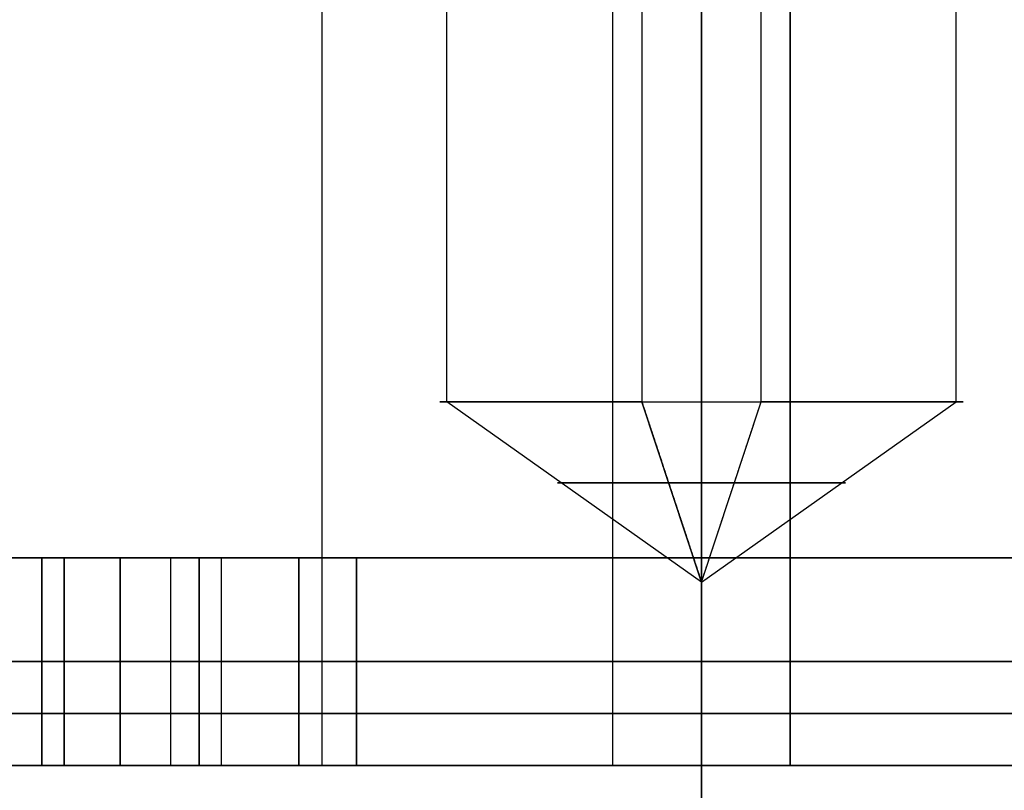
# Model space of a CAD drawing. Header units: millimetres. Extents: x 0 to 284, y -110 to 65.
# Tile 196 of 256: x 267.79 to 269.68, y -46.75 to -45.26. Entities that reach past the tile are written whole.
import ezdxf

# ---------------------------------------------------------------- set-up
doc = ezdxf.new("R2010")
doc.units = ezdxf.units.MM
doc.layers.add('Layer 01', color=18, linetype='Continuous', true_color=0x000000)

# ---------------------------------------------------------------- blocks, each defined once
blk = doc.blocks.new('Block 01')
at = {"layer": 'Layer 01'}
for p, q in [((269.1, -37.9577, -25.6102), (269.1, -50, -25.4)), ((269.1, -50, -2), (269.1, -39.7626, -1.8213)), ((269.5903, -46, -17.1853), (269.5903, -42, -17.1853)), ((269.5903, -46, -14.7853), (269.5903, -42, -14.7853)), ((269.5903, -46, -12.3853), (269.5903, -42, -12.3853)), ((269.5903, -46, -9.9853), (269.5903, -42, -9.9853)), ((268.9291, -46.7, -14.1697), (268.9291, -42.3363, -14.1697)), ((268.9291, -46.6912, -9.3697), (268.9291, -42.3363, -9.3697)), ((268.9291, -46.6151, -11.7697), (268.9291, -42.3363, -11.7697)), ((268.9291, -46.7, -16.5697), (268.9291, -42.3363, -16.5697)), ((269.2147, -46, -12.9903), (269.2147, -42.3363, -12.9903)), ((269.2709, -46.2459, -10.8303), (269.2709, -42.3363, -10.8303)), ((269.2709, -46.1839, -13.2303), (269.2709, -42.3363, -13.2303)), ((269.2709, -46.2436, -15.6303), (269.2709, -42.3363, -15.6303)), ((269.2709, -46.5839, -18.0303), (269.2709, -42.3363, -18.0303)), ((268.6097, -46, -10.2147), (268.6097, -44.1174, -10.2147)), ((268.6097, -46, -12.6147), (268.6097, -44.1174, -12.6147)), ((268.6097, -46, -15.0147), (268.6097, -44.1174, -15.0147)), ((268.6097, -46, -17.4147), (268.6097, -44.1174, -17.4147)), ((268.3697, -46.7, -17.4709), (268.3697, -44.5049, -17.4709)), ((268.3697, -46.7, -15.0709), (268.3697, -44.5049, -15.0709)), ((268.3697, -46.7, -12.6709), (268.3697, -44.5049, -12.6709)), ((268.3697, -46.7, -10.2709), (268.3697, -44.5049, -10.2709)), ((269.1, -46.3468, -10.1), (268.6097, -46, -10.2147)), ((269.1, -46.3468, -12.5), (268.6097, -46, -12.6147)), ((269.1, -46.3468, -14.9), (268.6097, -46, -15.0147)), ((269.1, -46.3468, -17.3), (268.6097, -46, -17.4147)), ((269.1, -46.3468, -17.3), (268.9853, -46, -16.8097)), ((269.1, -46.3468, -17.3), (269.5903, -46, -17.1853)), ((269.1, -46.3468, -14.9), (269.5903, -46, -14.7853)), ((269.1, -46.3468, -12.5), (269.5903, -46, -12.3853)), ((269.1, -46.3468, -10.1), (269.5903, -46, -9.9853)), ((269.1, -46.3468, -10.1), (269.2147, -46, -10.5903)), ((267.8298, -46.7, -16.7), (267.8298, -46.3, -16.7)), ((267.8298, -46.3, -10.7), (267.8298, -46.7, -10.7)), ((267.8731, -46.3, -15.575), (267.8731, -46.7, -15.575)), ((267.8731, -46.7, -14.225), (267.8731, -46.3, -14.225)), ((267.8731, -46.3, -13.175), (267.8731, -46.7, -13.175)), ((267.8731, -46.7, -11.825), (267.8731, -46.3, -11.825)), ((268.0774, -46.3, -10.1), (268.0774, -46.7, -10.1)), ((268.0774, -46.3, -17.3), (268.0774, -46.7, -17.3)), ((268.1329, -46.3, -10.625), (268.1329, -46.7, -10.625)), ((268.1329, -46.7, -16.775), (268.1329, -46.3, -16.775)), ((268.1329, -46.7, -14.375), (268.1329, -46.3, -14.375)), ((268.1329, -46.3, -15.425), (268.1329, -46.7, -15.425)), ((268.1329, -46.3, -13.025), (268.1329, -46.7, -13.025)), ((268.1329, -46.7, -11.975), (268.1329, -46.3, -11.975)), ((268.1351, -46.3, -13.7712), (270.0649, -46.3, -13.7712)), ((269.1, -46.3, -11.15), (269.1, -46.7, -11.15)), ((269.1, -46.7, -16.25), (269.1, -46.3, -16.25)), ((269.1, -46.7, -13.85), (269.1, -46.3, -13.85)), ((269.1, -46.3, -15.95), (269.1, -46.7, -15.95)), ((269.1, -46.3, -13.55), (269.1, -46.7, -13.55)), ((269.1, -46.7, -11.45), (269.1, -46.3, -11.45)), ((269.1, -46.3, -18.3), (269.1, -46.7, -18.3)), ((269.1, -46.7, -9.325), (269.1, -46.3, -9.325)), ((269.1, -46.3, -9.1), (269.1, -46.3, -9.325)), ((269.1, -46.3, -11.15), (269.1, -46.3, -11.45)), ((269.1, -46.3, -13.55), (269.1, -46.3, -13.85)), ((269.1, -46.3, -15.95), (269.1, -46.3, -16.25)), ((269.1, -46.3, -18.075), (269.1, -46.3, -18.3)), ((269.2709, -46.7, -13.2303), (269.2709, -46.4084, -13.2303)), ((269.2709, -46.7, -15.6303), (269.2709, -46.448, -15.6303)), ((268.1762, -46.5, -16.1), (267.4834, -46.5, -17.3)), ((268.1762, -46.5, -11.3), (267.4834, -46.5, -10.1)), ((267.981, -46.5, -9.2382), (267.4834, -46.5, -10.1)), ((267.981, -46.5, -18.1618), (267.4834, -46.5, -17.3)), ((268.1762, -46.5, -16.1), (267.57, -46.5, -15.05)), ((268.1762, -46.5, -13.7), (267.57, -46.5, -14.75)), ((268.1762, -46.5, -13.7), (267.57, -46.5, -12.65)), ((268.1762, -46.5, -11.3), (267.57, -46.5, -12.35)), ((268.325, -46.5, -10.1), (267.8298, -46.5, -10.1)), ((268.436, -46.5, -11.15), (267.8298, -46.5, -10.1)), ((268.436, -46.5, -16.25), (267.8298, -46.5, -17.3)), ((268.325, -46.5, -17.3), (267.8298, -46.5, -17.3)), ((268.436, -46.5, -13.85), (267.8298, -46.5, -14.9)), ((268.436, -46.5, -15.95), (267.8298, -46.5, -14.9)), ((268.436, -46.5, -13.55), (267.8298, -46.5, -12.5)), ((268.436, -46.5, -11.45), (267.8298, -46.5, -12.5)), ((269.764, -46.5, -11.15), (268.436, -46.5, -11.15)), ((269.764, -46.5, -16.25), (268.436, -46.5, -16.25)), ((269.764, -46.5, -13.85), (268.436, -46.5, -13.85)), ((268.436, -46.5, -15.95), (269.764, -46.5, -15.95)), ((269.764, -46.5, -13.55), (268.436, -46.5, -13.55)), ((269.764, -46.5, -11.45), (268.436, -46.5, -11.45)), ((269.1, -46.5, -7.2), (269.1, -46.5, -8.3)), ((269.1, -46.5, -19.1), (269.1, -46.5, -20.2)), ((269.2709, -46.7, -10.8303), (269.2709, -46.5783, -10.8303)), ((268.9291, -46.7, -11.7697), (268.9291, -46.6502, -11.7697)), ((268.1762, -46.7, -13.7), (267.7, -46.7, -13.7)), ((268.35, -46.7, -12.5), (267.8298, -46.7, -12.5)), ((268.35, -46.7, -14.9), (267.8298, -46.7, -14.9)), ((268.3537, -46.7, -17.2256), (267.8728, -46.7, -17.2256)), ((268.3537, -46.7, -10.1744), (267.8728, -46.7, -10.1744)), ((268.7436, -46.7, -19.0882), (268.7436, -46.7, -18.2862)), ((268.7436, -46.7, -9.1138), (268.7436, -46.7, -8.3118)), ((269.1, -46.7, -11.15), (269.1, -46.7, -10.85)), ((269.1, -46.7, -9.35), (269.1, -46.7, -9.325)), ((269.1, -46.7, -13.55), (269.1, -46.7, -13.25)), ((269.1, -46.7, -11.75), (269.1, -46.7, -11.45)), ((269.1, -46.7, -15.95), (269.1, -46.7, -15.65)), ((269.1, -46.7, -14.15), (269.1, -46.7, -13.85)), ((269.1577, -46.7, -18.0728), (269.1577, -46.7, -18.0478)), ((269.1577, -46.7, -16.5522), (269.1577, -46.7, -16.25))]:
    blk.add_line(p, q, dxfattribs=at)
blk.add_arc((289.5, -7, 18.5), 55, 222.91594, 247.97215, dxfattribs=at)
at = {"layer": 'Layer 01', "extrusion": (2.62564e-16, -1, 6.14487e-17)}
for centre in [(269.1, -10.1, 46), (269.1, -12.5, 46), (269.1, -17.3, 46)]:
    blk.add_arc(centre, 0.5035, 103.1721, 283.1721, dxfattribs=at)
at = {"layer": 'Layer 01', "extrusion": (-1.34522e-15, -1, 6.93135e-15)}
blk.add_arc((269.1, -14.9, 46), 0.5035, 103.1721, 283.1721, dxfattribs=at)
at = {"layer": 'Layer 01', "extrusion": (-2.62564e-16, 1, -6.14487e-17)}
for centre in [(-269.1, -17.3, -46), (-269.1, -12.5, -46), (-269.1, -10.1, -46)]:
    blk.add_arc(centre, 0.5035, 76.8279, 256.8279, dxfattribs=at)
at = {"layer": 'Layer 01', "extrusion": (1.34522e-15, 1, -6.93135e-15)}
blk.add_arc((-269.1, -14.9, -46), 0.5035, 76.8279, 256.8279, dxfattribs=at)
at = {"layer": 'Layer 01', "extrusion": (0, 1, 0)}
for centre, radius, start, end in [((-269.1, -12.5, -46.156), 0.277, 256.8279, 76.8279), ((-269.1, -14.9, -46.156), 0.277, 256.8279, 76.8279), ((-269.1, -17.3, -46.156), 0.277, 256.8279, 76.8279), ((-269.1, -10.1, -46.156), 0.277, 256.8279, 76.8279), ((-269.1, -17.3, -46.156), 0.277, 76.8279, 256.8279), ((-269.1, -14.9, -46.156), 0.277, 76.8279, 256.8279), ((-269.1, -12.5, -46.156), 0.277, 76.8279, 256.8279), ((-269.1, -10.1, -46.156), 0.277, 76.8279, 256.8279), ((-269.1, -17.3, -46.5), 0.775, 270, 0), ((-269.1, -10.1, -46.5), 0.775, 0, 180), ((-269.1, -17.3, -46.5), 0.775, 194.9552, 270)]:
    blk.add_arc(centre, radius, start, end, dxfattribs=at)
at = {"layer": 'Layer 01', "extrusion": (-3.17487e-15, -1, 1.22656e-14)}
blk.add_arc((269.1, -13.7, 46.3), 4.6, 255.9208, 284.0792, dxfattribs=at)
at = {"layer": 'Layer 01', "extrusion": (1.24999e-14, -1, -4.98042e-14)}
blk.add_arc((269.1, -13.7, 46.3), 4.6, 90, 104.0792, dxfattribs=at)
at = {"layer": 'Layer 01', "extrusion": (0, -1, 9.16829e-15)}
blk.add_arc((269.1, -17.3, 46.3), 0.775, 180, 270, dxfattribs=at)
at = {"layer": 'Layer 01', "extrusion": (4.58415e-15, -1, 6.10623e-16)}
blk.add_arc((269.1, -10.1, 46.3), 0.775, 0, 180, dxfattribs=at)
at = {"layer": 'Layer 01', "extrusion": (-1.35482e-16, -1, -5.25178e-14)}
blk.add_arc((269.1, -13.7, 46.3), 4.6, 75.9208, 90, dxfattribs=at)
at = {"layer": 'Layer 01', "extrusion": (-1.19411e-14, -1, 3.19204e-15)}
blk.add_arc((269.1, -17.3, 46.3), 0.775, 270, 345.0448, dxfattribs=at)
at = {"layer": 'Layer 01', "extrusion": (9.13859e-18, -1, 1.09314e-15)}
blk.add_arc((269.1, -13.7, 46.5), 6.5, 90, 270, dxfattribs=at)
at = {"layer": 'Layer 01', "extrusion": (3.5281e-17, -1, 2.31808e-17)}
blk.add_arc((269.1, -13.7, 46.5), 5.4, 156.6125, 270, dxfattribs=at)
at = {"layer": 'Layer 01', "extrusion": (6.75774e-15, -1, -4.05743e-14)}
blk.add_arc((269.1, -13.7, 46.5), 5.4, 90, 108.9119, dxfattribs=at)
at = {"layer": 'Layer 01', "extrusion": (0, -1, 0)}
for centre, radius, start, end in [((269.1, -13.7, 46.5), 4.6, 255.9208, 284.0792), ((269.1, -13.7, 46.5), 4.6, 90, 104.0792), ((269.1, -13.7, 46.5), 4.6, 75.9208, 90), ((269.1, -13.7, 46.6), 5.4, 156.6125, 270), ((269.1, -13.7, 46.6), 5.4, 90, 108.9119), ((269.1, -13.7, 46.6), 5.4, 270, 90)]:
    blk.add_arc(centre, radius, start, end, dxfattribs=at)
at = {"layer": 'Layer 01', "extrusion": (9.13859e-18, -1, 0)}
blk.add_arc((269.1, -13.7, 46.5), 5.4, 270, 90, dxfattribs=at)
at = {"layer": 'Layer 01', "extrusion": (9.13859e-18, -1, 5.46571e-16)}
blk.add_arc((269.1, -13.7, 46.5), 6.5, 270, 90, dxfattribs=at)
at = {"layer": 'Layer 01', "extrusion": (1.43994e-18, -1, 9.46089e-19)}
blk.add_arc((269.1, -13.7, 46.7), 5.4, 156.6125, 270, dxfattribs=at)
at = {"layer": 'Layer 01', "extrusion": (-1.74879e-16, 1, 1.04999e-15)}
blk.add_arc((-269.1, -13.7, -46.7), 5.4, 71.0881, 90, dxfattribs=at)
at = {"layer": 'Layer 01', "extrusion": (1.42124e-27, 1, -4.46314e-16)}
blk.add_arc((-269.1, -13.7, -46.7), 4.6, 255.9208, 284.0792, dxfattribs=at)
at = {"layer": 'Layer 01', "extrusion": (-1.20329e-14, 1, 1.48864e-13)}
blk.add_arc((-269.1, -13.7, -46.7), 4.6, 75.9208, 90, dxfattribs=at)
at = {"layer": 'Layer 01', "extrusion": (-1.44149e-16, 1, -3.37358e-17)}
for centre, start, end in [((-269.1, -17.3, -46.7), 256.8279, 76.8279), ((-269.1, -14.9, -46.7), 256.8279, 76.8279), ((-269.1, -12.5, -46.7), 256.8279, 76.8279), ((-269.1, -12.5, -46.7), 76.8279, 256.8279), ((-269.1, -14.9, -46.7), 76.8279, 256.8279), ((-269.1, -17.3, -46.7), 76.8279, 256.8279)]:
    blk.add_arc(centre, 0.75, start, end, dxfattribs=at)
at = {"layer": 'Layer 01', "extrusion": (-1.22359e-15, 1, 4.57859e-15)}
blk.add_arc((-269.1, -10.1, -46.7), 0.75, 256.8279, 76.8279, dxfattribs=at)
at = {"layer": 'Layer 01', "extrusion": (-6.10623e-16, 1, -6.10623e-16)}
blk.add_arc((-269.1, -17.3, -46.7), 0.775, 270, 0, dxfattribs=at)
at = {"layer": 'Layer 01', "extrusion": (4.58415e-15, 1, -6.10623e-16)}
blk.add_arc((-269.1, -10.1, -46.7), 0.775, 0, 180, dxfattribs=at)
at = {"layer": 'Layer 01', "extrusion": (9.35289e-16, 1, -4.64606e-15)}
blk.add_arc((-269.1, -10.1, -46.7), 0.75, 76.8279, 256.8279, dxfattribs=at)
at = {"layer": 'Layer 01', "extrusion": (2.44016e-14, 1, 1.46185e-13)}
blk.add_arc((-269.1, -13.7, -46.7), 4.6, 90, 104.0792, dxfattribs=at)
at = {"layer": 'Layer 01', "extrusion": (-9.13859e-18, 1, 0)}
blk.add_arc((-269.1, -13.7, -46.7), 5.4, 90, 270, dxfattribs=at)
at = {"layer": 'Layer 01', "extrusion": (-6.08605e-19, 1, 7.92509e-19)}
blk.add_arc((-269.1, -17.3, -46.7), 0.775, 194.9552, 270, dxfattribs=at)
at = {"layer": 'Layer 01'}
for points in [[(269.1, -49, -20.3), (269.1, -39.3726, -20.132), (269.1, -29.7453, -19.9639)], [(269.1, -35.063, -7.3433), (269.1, -42.0315, -7.2216), (269.1, -49, -7.1)], [(268.9291, -46.7, -16.5697), (268.9291, -44.5182, -16.5697), (268.9291, -42.3363, -16.5697)], [(268.9291, -46.7, -14.1697), (268.9291, -44.5182, -14.1697), (268.9291, -42.3363, -14.1697)], [(268.9291, -46.7, -11.7697), (268.9291, -44.5182, -11.7697), (268.9291, -42.3363, -11.7697)], [(268.9291, -46.7, -9.3697), (268.9291, -44.5182, -9.3697), (268.9291, -42.3363, -9.3697)], [(268.9853, -42.3363, -14.4097), (268.9853, -44.1682, -14.4097), (268.9853, -46, -14.4097)], [(268.9853, -42.3363, -12.0097), (268.9853, -44.1682, -12.0097), (268.9853, -46, -12.0097)], [(268.9853, -42.3363, -9.6097), (268.9853, -44.1682, -9.6097), (268.9853, -46, -9.6097)], [(268.9853, -42.3363, -16.8097), (268.9853, -44.1682, -16.8097), (268.9853, -46, -16.8097)], [(269.2147, -46, -15.3903), (269.2147, -44.1682, -15.3903), (269.2147, -42.3363, -15.3903)], [(269.2147, -46, -10.5903), (269.2147, -44.1682, -10.5903), (269.2147, -42.3363, -10.5903)], [(269.2147, -46, -12.9903), (269.2147, -44.1682, -12.9903), (269.2147, -42.3363, -12.9903)], [(269.2147, -46, -17.7903), (269.2147, -44.1682, -17.7903), (269.2147, -42.3363, -17.7903)], [(269.2709, -42.3363, -18.0303), (269.2709, -44.5182, -18.0303), (269.2709, -46.7, -18.0303)], [(269.2709, -42.3363, -15.6303), (269.2709, -44.5182, -15.6303), (269.2709, -46.7, -15.6303)], [(269.2709, -42.3363, -13.2303), (269.2709, -44.5182, -13.2303), (269.2709, -46.7, -13.2303)], [(269.2709, -42.3363, -10.8303), (269.2709, -44.5182, -10.8303), (269.2709, -46.7, -10.8303)], [(268.9853, -46, -16.8097), (269.0426, -46.1734, -17.0549), (269.1, -46.3468, -17.3)], [(269.1, -46.3468, -14.9), (269.0426, -46.1734, -14.6549), (268.9853, -46, -14.4097)], [(269.1, -46.3468, -12.5), (269.0426, -46.1734, -12.2549), (268.9853, -46, -12.0097)], [(269.1, -46.3468, -10.1), (269.0426, -46.1734, -9.8549), (268.9853, -46, -9.6097)], [(269.1, -46.3468, -17.3), (269.1574, -46.1734, -17.5451), (269.2147, -46, -17.7903)], [(269.1, -46.3468, -14.9), (269.1574, -46.1734, -15.1451), (269.2147, -46, -15.3903)], [(269.1, -46.3468, -12.5), (269.1574, -46.1734, -12.7451), (269.2147, -46, -12.9903)], [(269.1, -46.3468, -10.1), (269.1574, -46.1734, -10.3451), (269.2147, -46, -10.5903)], [(268.1762, -46.3, -16.1), (267.8298, -46.3, -16.7), (267.4834, -46.3, -17.3)], [(267.4834, -46.3, -10.1), (267.8298, -46.3, -10.7), (268.1762, -46.3, -11.3)], [(267.4834, -46.3, -10.1), (267.7322, -46.3, -9.6691), (267.981, -46.3, -9.2382)], [(267.981, -46.3, -18.1618), (267.7322, -46.3, -17.7309), (267.4834, -46.3, -17.3)], [(267.57, -46.3, -15.05), (267.8731, -46.3, -15.575), (268.1762, -46.3, -16.1)], [(268.1762, -46.3, -13.7), (267.8731, -46.3, -14.225), (267.57, -46.3, -14.75)], [(267.57, -46.3, -12.65), (267.8731, -46.3, -13.175), (268.1762, -46.3, -13.7)], [(268.1762, -46.3, -11.3), (267.8731, -46.3, -11.825), (267.57, -46.3, -12.35)], [(267.8298, -46.7, -10.1), (267.8298, -46.5, -10.1), (267.8298, -46.3, -10.1)], [(267.8298, -46.3, -10.1), (268.0774, -46.3, -10.1), (268.325, -46.3, -10.1)], [(267.8298, -46.3, -10.1), (268.1329, -46.3, -10.625), (268.436, -46.3, -11.15)], [(267.8298, -46.3, -17.3), (267.8298, -46.5, -17.3), (267.8298, -46.7, -17.3)], [(268.436, -46.3, -16.25), (268.1329, -46.3, -16.775), (267.8298, -46.3, -17.3)], [(268.325, -46.3, -17.3), (268.0774, -46.3, -17.3), (267.8298, -46.3, -17.3)], [(267.8298, -46.3, -14.9), (267.8298, -46.5, -14.9), (267.8298, -46.7, -14.9)], [(268.436, -46.3, -13.85), (268.1329, -46.3, -14.375), (267.8298, -46.3, -14.9)], [(267.8298, -46.3, -14.9), (268.1329, -46.3, -15.425), (268.436, -46.3, -15.95)], [(267.8298, -46.7, -12.5), (267.8298, -46.5, -12.5), (267.8298, -46.3, -12.5)], [(267.8298, -46.3, -12.5), (268.1329, -46.3, -13.025), (268.436, -46.3, -13.55)], [(268.436, -46.3, -11.45), (268.1329, -46.3, -11.975), (267.8298, -46.3, -12.5)], [(267.981, -46.3, -9.2382), (267.981, -46.5, -9.2382), (267.981, -46.7, -9.2382)], [(267.981, -46.7, -18.1618), (267.981, -46.5, -18.1618), (267.981, -46.3, -18.1618)], [(268.1762, -46.7, -16.1), (268.1762, -46.5, -16.1), (268.1762, -46.3, -16.1)], [(268.1762, -46.7, -13.7), (268.1762, -46.5, -13.7), (268.1762, -46.3, -13.7)], [(268.1762, -46.7, -11.3), (268.1762, -46.5, -11.3), (268.1762, -46.3, -11.3)], [(268.325, -46.7, -17.3), (268.325, -46.5, -17.3), (268.325, -46.3, -17.3)], [(268.325, -46.3, -10.1), (268.325, -46.5, -10.1), (268.325, -46.7, -10.1)], [(268.436, -46.3, -11.15), (268.436, -46.5, -11.15), (268.436, -46.7, -11.15)], [(269.764, -46.3, -11.15), (269.1, -46.3, -11.15), (268.436, -46.3, -11.15)], [(268.436, -46.7, -16.25), (268.436, -46.5, -16.25), (268.436, -46.3, -16.25)], [(268.436, -46.3, -16.25), (269.1, -46.3, -16.25), (269.764, -46.3, -16.25)], [(268.436, -46.7, -13.85), (268.436, -46.5, -13.85), (268.436, -46.3, -13.85)], [(268.436, -46.3, -13.85), (269.1, -46.3, -13.85), (269.764, -46.3, -13.85)], [(268.436, -46.3, -15.95), (268.436, -46.5, -15.95), (268.436, -46.7, -15.95)], [(269.764, -46.3, -15.95), (269.1, -46.3, -15.95), (268.436, -46.3, -15.95)], [(268.436, -46.3, -13.55), (268.436, -46.5, -13.55), (268.436, -46.7, -13.55)], [(269.764, -46.3, -13.55), (269.1, -46.3, -13.55), (268.436, -46.3, -13.55)], [(268.436, -46.7, -11.45), (268.436, -46.5, -11.45), (268.436, -46.3, -11.45)], [(268.436, -46.3, -11.45), (269.1, -46.3, -11.45), (269.764, -46.3, -11.45)], [(269.1, -46.3, -18.075), (269.1, -46.5, -18.075), (269.1, -46.7, -18.075)], [(269.1, -46.3, -9.1), (269.1, -46.5, -9.1), (269.1, -46.7, -9.1)], [(269.1, -51.7, -7.2), (269.1, -49.1, -7.2), (269.1, -46.5, -7.2)], [(269.1, -46.5, -20.2), (269.1, -49.1, -20.2), (269.1, -51.7, -20.2)], [(269.1, -46.7, -19.1), (269.1, -46.6, -19.1), (269.1, -46.5, -19.1)], [(269.1, -46.5, -8.3), (269.1, -46.6, -8.3), (269.1, -46.7, -8.3)], [(267.4834, -46.7, -17.3), (267.8298, -46.7, -16.7), (268.1762, -46.7, -16.1)], [(268.1762, -46.7, -11.3), (267.8298, -46.7, -10.7), (267.4834, -46.7, -10.1)], [(267.4834, -46.7, -10.1), (267.7322, -46.7, -9.6691), (267.981, -46.7, -9.2382)], [(267.981, -46.7, -18.1618), (267.7322, -46.7, -17.7309), (267.4834, -46.7, -17.3)], [(268.1762, -46.7, -16.1), (267.8731, -46.7, -15.575), (267.57, -46.7, -15.05)], [(267.57, -46.7, -14.75), (267.8731, -46.7, -14.225), (268.1762, -46.7, -13.7)], [(268.1762, -46.7, -13.7), (267.8731, -46.7, -13.175), (267.57, -46.7, -12.65)], [(267.57, -46.7, -12.35), (267.8731, -46.7, -11.825), (268.1762, -46.7, -11.3)], [(268.325, -46.7, -10.1), (268.0774, -46.7, -10.1), (267.8298, -46.7, -10.1)], [(268.436, -46.7, -11.15), (268.1329, -46.7, -10.625), (267.8298, -46.7, -10.1)], [(267.8298, -46.7, -17.3), (268.1329, -46.7, -16.775), (268.436, -46.7, -16.25)], [(267.8298, -46.7, -17.3), (268.0774, -46.7, -17.3), (268.325, -46.7, -17.3)], [(267.8298, -46.7, -14.9), (268.1329, -46.7, -14.375), (268.436, -46.7, -13.85)], [(268.436, -46.7, -15.95), (268.1329, -46.7, -15.425), (267.8298, -46.7, -14.9)], [(268.436, -46.7, -13.55), (268.1329, -46.7, -13.025), (267.8298, -46.7, -12.5)], [(267.8298, -46.7, -12.5), (268.1329, -46.7, -11.975), (268.436, -46.7, -11.45)], [(268.436, -46.7, -11.15), (269.1, -46.7, -11.15), (269.764, -46.7, -11.15)], [(269.764, -46.7, -16.25), (269.1, -46.7, -16.25), (268.436, -46.7, -16.25)], [(269.764, -46.7, -13.85), (269.1, -46.7, -13.85), (268.436, -46.7, -13.85)], [(268.436, -46.7, -15.95), (269.1, -46.7, -15.95), (269.764, -46.7, -15.95)], [(268.436, -46.7, -13.55), (269.1, -46.7, -13.55), (269.764, -46.7, -13.55)], [(269.764, -46.7, -11.45), (269.1, -46.7, -11.45), (268.436, -46.7, -11.45)]]:
    blk.add_open_spline(points, degree=2, dxfattribs=at)

msp = doc.modelspace()

# ---------------------------------------------------------------- block references
at = {"layer": 'Layer 01'}
msp.add_blockref('Block 01', (0, 0), dxfattribs=at)

doc.saveas('drawing.dxf')
